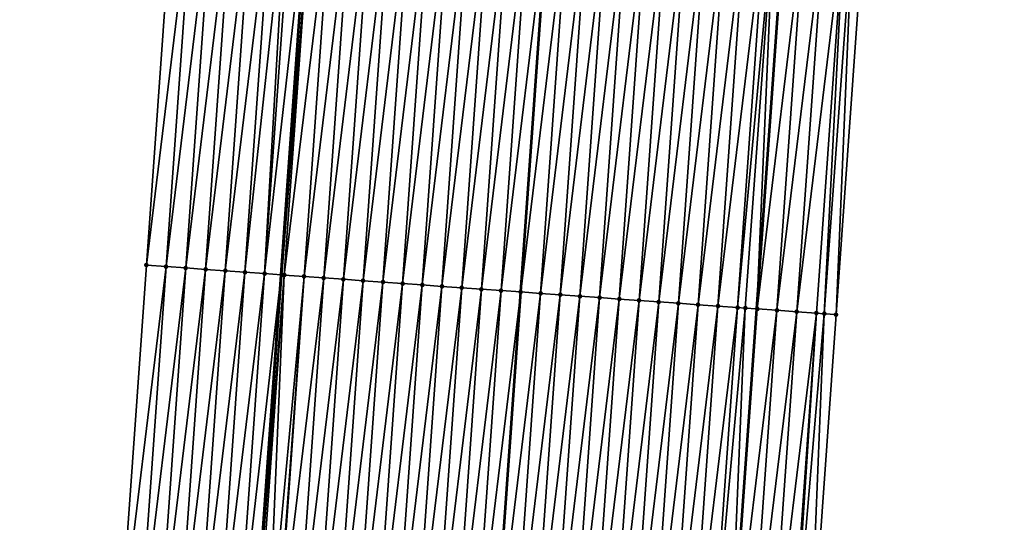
# Model space of a CAD drawing. Header units: feet. Extents: x 2017353 to 2024169, y 808050 to 818690.
# Tile 97 of 256: x 2023559 to 2023609, y 811687 to 811713. Entities that reach past the tile are written whole.
import ezdxf

# ---------------------------------------------------------------- set-up
doc = ezdxf.new("R2010")
doc.units = ezdxf.units.FT
doc.header["$MEASUREMENT"] = 0
for name, color, linetype, lineweight in [('EP_Travel Lane', 172, 'Continuous', 53), ('SB-Road Shots', 141, 'Continuous', 100), ('SB-Road X-Section', 40, 'Continuous', 13), ('STRIPING', 60, 'Continuous', 53)]:
    doc.layers.add(name, color=color, linetype=linetype, lineweight=lineweight)
doc.layers.add('I-77-MM15-17_SB-Surface-BORDER', color=7, linetype='Continuous')
doc.layers.add('I-77-MM15-17_SB-Surface-TIN', color=7, linetype='Continuous')

msp = doc.modelspace()

# ---------------------------------------------------------------- linework, layer by layer
at = {"layer": 'EP_Travel Lane'}
for points in [[(2023562.377496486, 811560.3239813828, 328.0193089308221), (2023563.794830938, 811580.2675545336, 328.5182442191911), (2023565.212156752, 811600.2110061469, 329.0227617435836), (2023566.629507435, 811620.1548077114, 329.5112080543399), (2023568.046923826, 811640.0995338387, 329.9572107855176), (2023569.46444535, 811660.0457393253, 330.3352966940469), (2023570.88201452, 811679.9926152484, 330.6826031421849), (2023572.299606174, 811699.9398075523, 331.0153846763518), (2023573.717202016, 811719.8870587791, 331.3454559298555), (2023575.021061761, 811739.7389970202, 331.6874574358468), (2023576.274199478, 811759.6968938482, 332.0226717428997), (2023577.527360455, 811779.655161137, 332.3344036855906), (2023578.780511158, 811799.6132648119, 332.6564970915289), (2023580.033665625, 811819.5714284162, 332.9748043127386), (2023581.286849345, 811839.5300579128, 333.2635521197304), (2023582.540058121, 811859.4890864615, 333.5270044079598)], [(2023587.883992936, 811578.544735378, 329.0270137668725), (2023589.301378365, 811598.4890258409, 329.4930151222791), (2023590.718705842, 811618.4325008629, 329.9964579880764), (2023592.136084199, 811638.3766918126, 330.4670303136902), (2023593.553544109, 811658.3220303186, 330.8849189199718), (2023594.971077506, 811678.2684028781, 331.2553345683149), (2023596.388638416, 811698.2151625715, 331.6079770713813), (2023597.806155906, 811718.1613112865, 331.9886744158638), (2023599.122966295, 811738.2145639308, 332.3997315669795), (2023600.375754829, 811758.1715792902, 332.7920178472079), (2023601.628551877, 811778.1287302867, 333.1756918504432), (2023602.881366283, 811798.0861577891, 333.5418450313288), (2023604.134184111, 811818.0436398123, 333.9045266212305), (2023605.387032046, 811838.0016014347, 334.2368079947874), (2023606.63990318, 811857.9599326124, 334.5456429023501)]]:
    msp.add_polyline3d(points, dxfattribs=at)
at = {"layer": 'I-77-MM15-17_SB-Surface-BORDER', "color": 3, "linetype": 'Continuous', "lineweight": -3}
for points in [[(2023559.070576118, 811560.5617548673, 327.8915580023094), (2023560.933286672, 811580.4731943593, 328.4127381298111), (2023559.849592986, 811600.596060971, 328.8394939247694), (2023561.809239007, 811620.5014300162, 329.3233320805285), (2023561.895866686, 811640.5421001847, 329.7061415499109), (2023562.648093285, 811660.537178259, 330.0111711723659), (2023564.066304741, 811680.4837550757, 330.3700557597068), (2023565.483661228, 811700.4307697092, 330.7117163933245), (2023566.900969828, 811720.3771104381, 331.0843075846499), (2023568.200542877, 811740.1714655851, 331.4180361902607), (2023569.453551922, 811760.1296739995, 331.7340766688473), (2023570.706577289, 811780.0881423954, 332.033647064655), (2023572.957573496, 811799.9829299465, 332.3980428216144), (2023574.210612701, 811819.9416187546, 332.6836349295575), (2023576.461632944, 811839.836789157, 333.0237523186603), (2023577.714692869, 811859.7958079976, 333.2884096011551)], [(2023608.908797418, 811857.8165417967, 334.6053937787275), (2023607.886737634, 811837.8437319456, 334.2957989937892), (2023606.85559507, 811817.8717074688, 333.972601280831), (2023606.200480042, 811797.8765649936, 333.6184926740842), (2023605.513771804, 811777.8836316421, 333.2501123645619), (2023603.970333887, 811757.9449947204, 332.8495645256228), (2023603.130766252, 811737.9624496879, 332.4311883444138), (2023601.811508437, 811717.876169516, 332.0132129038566), (2023600.394228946, 811697.930238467, 331.6217986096), (2023598.976853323, 811677.9829545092, 331.2925025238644), (2023597.559575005, 811658.0370399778, 330.9003367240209), (2023596.142360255, 811638.0920200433, 330.4671003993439), (2023594.725206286, 811618.1478555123, 329.9945930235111), (2023592.310642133, 811598.2756217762, 329.4737199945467), (2023590.893465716, 811578.3311413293, 329.0157191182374)]]:
    msp.add_polyline3d(points, dxfattribs=at)
at = {"layer": 'I-77-MM15-17_SB-Surface-TIN', "color": 128, "linetype": 'Continuous', "lineweight": -3}
for points in [[(2023565.483661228, 811700.4307697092, 330.7117163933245), (2023567.898409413, 811720.3055934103, 331.1136745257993), (2023566.900969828, 811720.3771104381, 331.0843075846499)], [(2023566.481090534, 811700.3591080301, 330.7477237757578), (2023567.898409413, 811720.3055934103, 331.1136745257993), (2023565.483661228, 811700.4307697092, 330.7117163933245)], [(2023566.481090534, 811700.3591080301, 330.7477237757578), (2023568.895838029, 811720.2339220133, 331.150128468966), (2023567.898409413, 811720.3055934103, 331.1136745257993)], [(2023567.478519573, 811700.2874425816, 330.7839042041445), (2023568.895838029, 811720.2339220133, 331.150128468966), (2023566.481090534, 811700.3591080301, 330.7477237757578)], [(2023567.478519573, 811700.2874425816, 330.7839042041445), (2023569.893300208, 811720.1627229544, 331.164897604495), (2023568.895838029, 811720.2339220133, 331.150128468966)], [(2023567.478519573, 811700.2874425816, 330.7839042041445), (2023568.475961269, 811700.2159552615, 330.8119068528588), (2023569.893300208, 811720.1627229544, 331.164897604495)], [(2023568.475961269, 811700.2159552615, 330.8119068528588), (2023570.890721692, 811720.090951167, 331.2059604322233), (2023569.893300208, 811720.1627229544, 331.164897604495)], [(2023568.475961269, 811700.2159552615, 330.8119068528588), (2023569.473377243, 811700.1441059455, 330.8565285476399), (2023570.890721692, 811720.090951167, 331.2059604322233)], [(2023569.473377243, 811700.1441059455, 330.8565285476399), (2023571.8881462, 811720.0192219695, 331.2450679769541), (2023570.890721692, 811720.090951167, 331.2059604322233)], [(2023569.473377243, 811700.1441059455, 330.8565285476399), (2023570.470786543, 811700.0721627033, 330.9054623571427), (2023571.8881462, 811720.0192219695, 331.2450679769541)], [(2023570.470786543, 811700.0721627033, 330.9054623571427), (2023572.611041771, 811719.9669853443, 331.2848320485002), (2023571.8881462, 811720.0192219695, 331.2450679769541)], [(2023570.470786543, 811700.0721627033, 330.9054623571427), (2023571.468177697, 811699.9999640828, 330.9661204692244), (2023572.611041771, 811719.9669853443, 331.2848320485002)], [(2023571.468177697, 811699.9999640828, 330.9661204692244), (2023572.885546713, 811719.9471550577, 331.2996798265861), (2023572.611041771, 811719.9669853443, 331.2848320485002)], [(2023571.468177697, 811699.9999640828, 330.9661204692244), (2023573.717202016, 811719.8870587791, 331.3454559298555), (2023572.885546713, 811719.9471550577, 331.2996798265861)], [(2023571.468177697, 811699.9999640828, 330.9661204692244), (2023572.299606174, 811699.9398075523, 331.0153846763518), (2023573.717202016, 811719.8870587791, 331.3454559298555)], [(2023572.345702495, 811699.9364723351, 331.0181159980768), (2023573.717202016, 811719.8870587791, 331.3454559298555), (2023572.299606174, 811699.9398075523, 331.0153846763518)], [(2023572.345702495, 811699.9364723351, 331.0181159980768), (2023573.882946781, 811719.8750818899, 331.3545788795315), (2023573.717202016, 811719.8870587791, 331.3454559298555)], [(2023572.345702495, 811699.9364723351, 331.0181159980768), (2023572.465572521, 811699.9278171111, 331.0244073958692), (2023573.882946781, 811719.8750818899, 331.3545788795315)], [(2023572.465572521, 811699.9278171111, 331.0244073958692), (2023574.880373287, 811719.8033807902, 331.392396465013), (2023573.882946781, 811719.8750818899, 331.3545788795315)], [(2023572.465572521, 811699.9278171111, 331.0244073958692), (2023573.46299748, 811699.8560942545, 331.0632234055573), (2023574.880373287, 811719.8033807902, 331.392396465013)], [(2023573.46299748, 811699.8560942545, 331.0632234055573), (2023575.877814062, 811719.7318805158, 331.4209942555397), (2023574.880373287, 811719.8033807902, 331.392396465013)], [(2023573.46299748, 811699.8560942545, 331.0632234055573), (2023574.460445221, 811699.7846920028, 331.0873205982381), (2023575.877814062, 811719.7318805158, 331.4209942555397)], [(2023574.460445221, 811699.7846920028, 331.0873205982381), (2023576.875254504, 811719.6603755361, 331.4498080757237), (2023575.877814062, 811719.7318805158, 331.4209942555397)], [(2023574.460445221, 811699.7846920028, 331.0873205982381), (2023575.457896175, 811699.7133349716, 331.1093417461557), (2023576.875254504, 811719.6603755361, 331.4498080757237)], [(2023575.457896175, 811699.7133349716, 331.1093417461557), (2023577.872700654, 811719.5889509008, 331.4749333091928), (2023576.875254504, 811719.6603755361, 331.4498080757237)], [(2023575.457896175, 811699.7133349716, 331.1093417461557), (2023576.455352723, 811699.6420566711, 331.1277483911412), (2023577.872700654, 811719.5889509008, 331.4749333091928)], [(2023576.455352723, 811699.6420566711, 331.1277483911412), (2023578.870147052, 811719.5175297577, 331.4998982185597), (2023577.872700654, 811719.5889509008, 331.4749333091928)], [(2023576.455352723, 811699.6420566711, 331.1277483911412), (2023577.452807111, 811699.570747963, 331.1475510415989), (2023578.870147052, 811719.5175297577, 331.4998982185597)], [(2023577.452807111, 811699.570747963, 331.1475510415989), (2023579.867598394, 811719.4461781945, 331.5216687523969), (2023578.870147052, 811719.5175297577, 331.4998982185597)], [(2023577.452807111, 811699.570747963, 331.1475510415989), (2023578.450259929, 811699.4994171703, 331.1683675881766), (2023579.867598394, 811719.4461781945, 331.5216687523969)], [(2023578.450259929, 811699.4994171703, 331.1683675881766), (2023580.86505279, 811719.374869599, 331.5414666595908), (2023579.867598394, 811719.4461781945, 331.5216687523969)], [(2023578.450259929, 811699.4994171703, 331.1683675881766), (2023579.447716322, 811699.4281366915, 331.1868742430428), (2023580.86505279, 811719.374869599, 331.5414666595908)], [(2023579.447716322, 811699.4281366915, 331.1868742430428), (2023581.862505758, 811719.3035409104, 331.5621870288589), (2023580.86505279, 811719.374869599, 331.5414666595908)], [(2023579.447716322, 811699.4281366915, 331.1868742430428), (2023580.445172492, 811699.3568530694, 331.2055252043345), (2023581.862505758, 811719.3035409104, 331.5621870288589)], [(2023580.445172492, 811699.3568530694, 331.2055252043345), (2023582.859954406, 811719.2321514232, 331.5856986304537), (2023581.862505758, 811719.3035409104, 331.5621870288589)], [(2023580.445172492, 811699.3568530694, 331.2055252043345), (2023581.44262646, 811699.2855384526, 331.2255991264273), (2023582.859954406, 811719.2321514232, 331.5856986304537)], [(2023581.44262646, 811699.2855384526, 331.2255991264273), (2023583.857397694, 811719.1606865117, 331.6126729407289), (2023582.859954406, 811719.2321514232, 331.5856986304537)], [(2023581.44262646, 811699.2855384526, 331.2255991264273), (2023582.440077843, 811699.2141874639, 331.2473428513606), (2023583.857397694, 811719.1606865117, 331.6126729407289)], [(2023582.440077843, 811699.2141874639, 331.2473428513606), (2023584.854851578, 811719.0893707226, 331.6328010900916), (2023583.857397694, 811719.1606865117, 331.6126729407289)], [(2023582.440077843, 811699.2141874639, 331.2473428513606), (2023583.437536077, 811699.1429328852, 331.2646604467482), (2023584.854851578, 811719.0893707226, 331.6328010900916)], [(2023583.437536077, 811699.1429328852, 331.2646604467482), (2023585.852293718, 811719.017889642, 331.6605177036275), (2023584.854851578, 811719.0893707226, 331.6328010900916)], [(2023583.437536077, 811699.1429328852, 331.2646604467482), (2023584.434980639, 811699.0714858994, 331.2908113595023), (2023585.852293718, 811719.017889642, 331.6605177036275)], [(2023586.849736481, 811718.9464173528, 331.6878307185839), (2023585.852293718, 811719.017889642, 331.6605177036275), (2023584.434980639, 811699.0714858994, 331.2908113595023)], [(2023585.432432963, 811699.0001481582, 331.3119469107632), (2023586.849736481, 811718.9464173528, 331.6878307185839), (2023584.434980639, 811699.0714858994, 331.2908113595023)], [(2023585.432432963, 811699.0001481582, 331.3119469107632), (2023587.847178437, 811718.8749336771, 331.7156664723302), (2023586.849736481, 811718.9464173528, 331.6878307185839)], [(2023585.432432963, 811699.0001481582, 331.3119469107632), (2023586.429873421, 811698.9286434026, 331.3407499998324), (2023587.847178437, 811718.8749336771, 331.7156664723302)], [(2023586.429873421, 811698.9286434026, 331.3407499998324), (2023588.844621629, 811718.8034674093, 331.7427030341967), (2023587.847178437, 811718.8749336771, 331.7156664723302)], [(2023586.429873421, 811698.9286434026, 331.3407499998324), (2023587.427317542, 811698.8571902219, 331.3671853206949), (2023588.844621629, 811718.8034674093, 331.7427030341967)], [(2023587.427317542, 811698.8571902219, 331.3671853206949), (2023589.842063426, 811718.7319815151, 331.7706406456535), (2023588.844621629, 811718.8034674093, 331.7427030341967)], [(2023587.427317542, 811698.8571902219, 331.3671853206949), (2023588.424760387, 811698.7857190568, 331.3944462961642), (2023589.842063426, 811718.7319815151, 331.7706406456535)], [(2023588.424760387, 811698.7857190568, 331.3944462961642), (2023590.839505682, 811718.6605020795, 331.7982817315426), (2023589.842063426, 811718.7319815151, 331.7706406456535)], [(2023588.424760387, 811698.7857190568, 331.3944462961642), (2023589.422200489, 811698.7142093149, 331.4234783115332), (2023590.839505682, 811718.6605020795, 331.7982817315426)], [(2023589.422200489, 811698.7142093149, 331.4234783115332), (2023591.836949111, 811718.589039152, 331.8251649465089), (2023590.839505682, 811718.6605020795, 331.7982817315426)], [(2023589.422200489, 811698.7142093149, 331.4234783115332), (2023590.419646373, 811698.6427809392, 331.4487748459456), (2023591.836949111, 811718.589039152, 331.8251649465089)], [(2023590.419646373, 811698.6427809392, 331.4487748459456), (2023592.834396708, 811718.5176348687, 331.8493558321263), (2023591.836949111, 811718.589039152, 331.8251649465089)], [(2023590.419646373, 811698.6427809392, 331.4487748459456), (2023591.417095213, 811698.571394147, 331.4721622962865), (2023592.834396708, 811718.5176348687, 331.8493558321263)], [(2023591.417095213, 811698.571394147, 331.4721622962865), (2023593.83184581, 811718.4462517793, 331.8725737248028), (2023592.834396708, 811718.5176348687, 331.8493558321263)], [(2023591.417095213, 811698.571394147, 331.4721622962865), (2023592.414541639, 811698.4999734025, 331.4971084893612), (2023593.83184581, 811718.4462517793, 331.8725737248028)], [(2023592.414541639, 811698.4999734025, 331.4971084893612), (2023594.82929061, 811718.3748081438, 331.8985712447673), (2023593.83184581, 811718.4462517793, 331.8725737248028)], [(2023592.414541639, 811698.4999734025, 331.4971084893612), (2023593.411987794, 811698.4285488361, 331.5222301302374), (2023594.82929061, 811718.3748081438, 331.8985712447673)], [(2023593.411987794, 811698.4285488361, 331.5222301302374), (2023595.826730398, 811718.3032939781, 331.9278067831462), (2023594.82929061, 811718.3748081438, 331.8985712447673)], [(2023593.411987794, 811698.4285488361, 331.5222301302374), (2023594.409429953, 811698.3570680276, 331.5499338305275), (2023595.826730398, 811718.3032939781, 331.9278067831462)], [(2023594.409429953, 811698.3570680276, 331.5499338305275), (2023596.824160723, 811718.2316466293, 331.9631566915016), (2023595.826730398, 811718.3032939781, 331.9278067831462)], [(2023594.409429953, 811698.3570680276, 331.5499338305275), (2023595.40686507, 811698.2854881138, 331.5821874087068), (2023596.824160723, 811718.2316466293, 331.9631566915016)], [(2023595.40686507, 811698.2854881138, 331.5821874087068), (2023597.236351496, 811718.2019901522, 331.9799584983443), (2023596.824160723, 811718.2316466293, 331.9631566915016)], [(2023595.40686507, 811698.2854881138, 331.5821874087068), (2023595.799478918, 811698.2572552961, 331.5974999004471), (2023597.236351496, 811718.2019901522, 331.9799584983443)], [(2023595.799478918, 811698.2572552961, 331.5974999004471), (2023596.388638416, 811698.2151625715, 331.6079770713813), (2023597.236351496, 811718.2019901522, 331.9799584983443)], [(2023597.236351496, 811718.2019901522, 331.9799584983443), (2023596.388638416, 811698.2151625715, 331.6079770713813), (2023597.806155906, 811718.1613112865, 331.9886744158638)], [(2023597.821605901, 811718.1602082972, 331.9889107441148), (2023597.806155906, 811718.1613112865, 331.9886744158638), (2023596.388638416, 811698.2151625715, 331.6079770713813)], [(2023596.404309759, 811698.2140429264, 331.6082557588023), (2023597.821605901, 811718.1602082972, 331.9889107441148), (2023596.388638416, 811698.2151625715, 331.6079770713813)], [(2023596.404309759, 811698.2140429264, 331.6082557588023), (2023598.819080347, 811718.089181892, 331.9957534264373), (2023597.821605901, 811718.1602082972, 331.9889107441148)], [(2023596.404309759, 811698.2140429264, 331.6082557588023), (2023597.401786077, 811698.1430428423, 331.6138896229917), (2023598.819080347, 811718.089181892, 331.9957534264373)], [(2023597.401786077, 811698.1430428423, 331.6138896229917), (2023599.816518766, 811718.0176484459, 332.0258741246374), (2023598.819080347, 811718.089181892, 331.9957534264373)], [(2023597.401786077, 811698.1430428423, 331.6138896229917), (2023598.399221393, 811698.07146574, 331.6460141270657), (2023599.816518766, 811718.0176484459, 332.0258741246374)], [(2023598.399221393, 811698.07146574, 331.6460141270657), (2023600.813961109, 811717.9461702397, 332.0534587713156), (2023599.816518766, 811718.0176484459, 332.0258741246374)], [(2023598.399221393, 811698.07146574, 331.6460141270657), (2023599.396672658, 811698.0001130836, 331.6678344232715), (2023600.813961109, 811717.9461702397, 332.0534587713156)], [(2023599.396672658, 811698.0001130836, 331.6678344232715), (2023599.798513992, 811697.9714031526, 331.6749906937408), (2023600.813961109, 811717.9461702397, 332.0534587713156)], [(2023599.798513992, 811697.9714031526, 331.6749906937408), (2023601.246305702, 811717.9152814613, 332.0611362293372), (2023600.813961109, 811717.9461702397, 332.0534587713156)], [(2023599.798513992, 811697.9714031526, 331.6749906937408), (2023600.394228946, 811697.930238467, 331.6217986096), (2023601.246305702, 811717.9152814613, 332.0611362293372)], [(2023600.394228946, 811697.930238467, 331.6217986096), (2023601.811508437, 811717.876169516, 332.0132129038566), (2023601.246305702, 811717.9152814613, 332.0611362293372)], [(2023566.481090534, 811700.3591080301, 330.7477237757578), (2023565.483661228, 811700.4307697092, 330.7117163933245), (2023564.066304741, 811680.4837550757, 330.3700557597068)], [(2023565.063723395, 811680.4119434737, 330.4129460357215), (2023566.481090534, 811700.3591080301, 330.7477237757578), (2023564.066304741, 811680.4837550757, 330.3700557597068)], [(2023565.063723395, 811680.4119434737, 330.4129460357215), (2023567.478519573, 811700.2874425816, 330.7839042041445), (2023566.481090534, 811700.3591080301, 330.7477237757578)], [(2023566.061157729, 811680.3403525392, 330.4457055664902), (2023567.478519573, 811700.2874425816, 330.7839042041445), (2023565.063723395, 811680.4119434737, 330.4129460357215)], [(2023566.061157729, 811680.3403525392, 330.4457055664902), (2023568.475961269, 811700.2159552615, 330.8119068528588), (2023567.478519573, 811700.2874425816, 330.7839042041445)], [(2023567.05860517, 811680.2689460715, 330.4699963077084), (2023568.475961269, 811700.2159552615, 330.8119068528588), (2023566.061157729, 811680.3403525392, 330.4457055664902)], [(2023567.05860517, 811680.2689460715, 330.4699963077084), (2023569.473377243, 811700.1441059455, 330.8565285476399), (2023568.475961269, 811700.2159552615, 330.8119068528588)], [(2023567.05860517, 811680.2689460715, 330.4699963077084), (2023568.056004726, 811680.1968657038, 330.5252254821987), (2023569.473377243, 811700.1441059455, 330.8565285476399)], [(2023568.056004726, 811680.1968657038, 330.5252254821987), (2023570.470786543, 811700.0721627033, 330.9054623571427), (2023569.473377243, 811700.1441059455, 330.8565285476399)], [(2023568.056004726, 811680.1968657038, 330.5252254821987), (2023569.053412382, 811680.1248993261, 330.575221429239), (2023570.470786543, 811700.0721627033, 330.9054623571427)], [(2023569.053412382, 811680.1248993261, 330.575221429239), (2023571.468177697, 811699.9999640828, 330.9661204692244), (2023570.470786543, 811700.0721627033, 330.9054623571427)], [(2023569.053412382, 811680.1248993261, 330.575221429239), (2023570.050801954, 811680.0526784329, 330.6369020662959), (2023571.468177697, 811699.9999640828, 330.9661204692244)], [(2023570.050801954, 811680.0526784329, 330.6369020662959), (2023572.299606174, 811699.9398075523, 331.0153846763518), (2023571.468177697, 811699.9999640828, 330.9661204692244)], [(2023570.050801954, 811680.0526784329, 330.6369020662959), (2023570.88201452, 811679.9926152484, 330.6826031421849), (2023572.299606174, 811699.9398075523, 331.0153846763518)], [(2023572.345702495, 811699.9364723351, 331.0181159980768), (2023572.299606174, 811699.9398075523, 331.0153846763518), (2023570.88201452, 811679.9926152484, 330.6826031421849)], [(2023572.345702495, 811699.9364723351, 331.0181159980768), (2023570.88201452, 811679.9926152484, 330.6826031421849), (2023572.465572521, 811699.9278171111, 331.0244073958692)], [(2023571.048202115, 811679.98060658, 330.6917403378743), (2023572.465572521, 811699.9278171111, 331.0244073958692), (2023570.88201452, 811679.9926152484, 330.6826031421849)], [(2023571.048202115, 811679.98060658, 330.6917403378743), (2023571.611625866, 811679.9398962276, 330.7226044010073), (2023572.465572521, 811699.9278171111, 331.0244073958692)], [(2023571.611625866, 811679.9398962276, 330.7226044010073), (2023573.46299748, 811699.8560942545, 331.0632234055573), (2023572.465572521, 811699.9278171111, 331.0244073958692)], [(2023571.611625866, 811679.9398962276, 330.7226044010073), (2023571.994827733, 811679.9123508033, 330.737066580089), (2023573.46299748, 811699.8560942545, 331.0632234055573)], [(2023571.994827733, 811679.9123508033, 330.737066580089), (2023572.045614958, 811679.9087131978, 330.7383850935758), (2023573.46299748, 811699.8560942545, 331.0632234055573)], [(2023572.045614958, 811679.9087131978, 330.7383850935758), (2023574.460445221, 811699.7846920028, 331.0873205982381), (2023573.46299748, 811699.8560942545, 331.0632234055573)], [(2023572.045614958, 811679.9087131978, 330.7383850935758), (2023573.043072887, 811679.83745434, 330.7558991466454), (2023574.460445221, 811699.7846920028, 331.0873205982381)], [(2023573.043072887, 811679.83745434, 330.7558991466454), (2023575.457896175, 811699.7133349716, 331.1093417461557), (2023574.460445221, 811699.7846920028, 331.0873205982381)], [(2023573.043072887, 811679.83745434, 330.7558991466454), (2023574.040525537, 811679.7661211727, 330.7768246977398), (2023575.457896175, 811699.7133349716, 331.1093417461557)], [(2023574.040525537, 811679.7661211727, 330.7768246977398), (2023576.455352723, 811699.6420566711, 331.1277483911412), (2023575.457896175, 811699.7133349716, 331.1093417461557)], [(2023574.040525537, 811679.7661211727, 330.7768246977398), (2023575.037989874, 811679.6949524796, 330.7901993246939), (2023576.455352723, 811699.6420566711, 331.1277483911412)], [(2023575.037989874, 811679.6949524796, 330.7901993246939), (2023577.452807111, 811699.570747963, 331.1475510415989), (2023576.455352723, 811699.6420566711, 331.1277483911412)], [(2023575.037989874, 811679.6949524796, 330.7901993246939), (2023576.035444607, 811679.6236486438, 330.8097782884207), (2023577.452807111, 811699.570747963, 331.1475510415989)], [(2023576.035444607, 811679.6236486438, 330.8097782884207), (2023578.450259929, 811699.4994171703, 331.1683675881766), (2023577.452807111, 811699.570747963, 331.1475510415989)], [(2023576.035444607, 811679.6236486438, 330.8097782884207), (2023577.032909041, 811679.5524813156, 330.8230902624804), (2023578.450259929, 811699.4994171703, 331.1683675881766)], [(2023577.032909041, 811679.5524813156, 330.8230902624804), (2023579.447716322, 811699.4281366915, 331.1868742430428), (2023578.450259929, 811699.4994171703, 331.1683675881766)], [(2023577.032909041, 811679.5524813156, 330.8230902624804), (2023578.030367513, 811679.4812301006, 330.8402534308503), (2023579.447716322, 811699.4281366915, 331.1868742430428)], [(2023578.030367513, 811679.4812301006, 330.8402534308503), (2023580.445172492, 811699.3568530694, 331.2055252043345), (2023579.447716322, 811699.4281366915, 331.1868742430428)], [(2023578.030367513, 811679.4812301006, 330.8402534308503), (2023579.02782129, 811679.409912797, 330.8604506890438), (2023580.445172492, 811699.3568530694, 331.2055252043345)], [(2023579.02782129, 811679.409912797, 330.8604506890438), (2023581.44262646, 811699.2855384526, 331.2255991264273), (2023580.445172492, 811699.3568530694, 331.2055252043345)], [(2023579.02782129, 811679.409912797, 330.8604506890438), (2023580.0252778, 811679.3386339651, 330.8788817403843), (2023581.44262646, 811699.2855384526, 331.2255991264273)], [(2023580.0252778, 811679.3386339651, 330.8788817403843), (2023582.440077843, 811699.2141874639, 331.2473428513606), (2023581.44262646, 811699.2855384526, 331.2255991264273)], [(2023580.0252778, 811679.3386339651, 330.8788817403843), (2023581.022733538, 811679.26734426, 330.8978119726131), (2023582.440077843, 811699.2141874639, 331.2473428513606)], [(2023581.022733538, 811679.26734426, 330.8978119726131), (2023583.437536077, 811699.1429328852, 331.2646604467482), (2023582.440077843, 811699.2141874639, 331.2473428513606)], [(2023581.022733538, 811679.26734426, 330.8978119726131), (2023582.020186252, 811679.196011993, 330.9186961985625), (2023583.437536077, 811699.1429328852, 331.2646604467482)], [(2023582.020186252, 811679.196011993, 330.9186961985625), (2023584.434980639, 811699.0714858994, 331.2908113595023), (2023583.437536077, 811699.1429328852, 331.2646604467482)], [(2023582.020186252, 811679.196011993, 330.9186961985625), (2023583.017628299, 811679.1245296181, 330.9464718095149), (2023584.434980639, 811699.0714858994, 331.2908113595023)], [(2023585.432432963, 811699.0001481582, 331.3119469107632), (2023584.434980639, 811699.0714858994, 331.2908113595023), (2023583.017628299, 811679.1245296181, 330.9464718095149)], [(2023584.015069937, 811679.0530414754, 330.9745122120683), (2023585.432432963, 811699.0001481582, 331.3119469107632), (2023583.017628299, 811679.1245296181, 330.9464718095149)], [(2023584.015069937, 811679.0530414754, 330.9745122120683), (2023586.429873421, 811698.9286434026, 331.3407499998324), (2023585.432432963, 811699.0001481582, 331.3119469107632)], [(2023584.015069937, 811679.0530414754, 330.9745122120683), (2023585.012516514, 811678.9816228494, 330.9993611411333), (2023586.429873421, 811698.9286434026, 331.3407499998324)], [(2023585.012516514, 811678.9816228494, 330.9993611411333), (2023587.427317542, 811698.8571902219, 331.3671853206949), (2023586.429873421, 811698.9286434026, 331.3407499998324)], [(2023585.012516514, 811678.9816228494, 330.9993611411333), (2023586.009967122, 811678.9102609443, 331.0216060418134), (2023587.427317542, 811698.8571902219, 331.3671853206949)], [(2023586.009967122, 811678.9102609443, 331.0216060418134), (2023588.424760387, 811698.7857190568, 331.3944462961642), (2023587.427317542, 811698.8571902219, 331.3671853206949)], [(2023586.009967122, 811678.9102609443, 331.0216060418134), (2023587.007407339, 811678.8387528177, 331.0505638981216), (2023588.424760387, 811698.7857190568, 331.3944462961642)], [(2023587.007407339, 811678.8387528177, 331.0505638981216), (2023589.422200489, 811698.7142093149, 331.4234783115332), (2023588.424760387, 811698.7857190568, 331.3944462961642)], [(2023587.007407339, 811678.8387528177, 331.0505638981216), (2023588.004852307, 811678.7673115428, 331.0764526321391), (2023589.422200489, 811698.7142093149, 331.4234783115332)], [(2023588.004852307, 811678.7673115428, 331.0764526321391), (2023590.419646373, 811698.6427809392, 331.4487748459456), (2023589.422200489, 811698.7142093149, 331.4234783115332)], [(2023588.004852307, 811678.7673115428, 331.0764526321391), (2023589.002298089, 811678.6958817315, 331.1018150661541), (2023590.419646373, 811698.6427809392, 331.4487748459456)], [(2023589.002298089, 811678.6958817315, 331.1018150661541), (2023591.417095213, 811698.571394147, 331.4721622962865), (2023590.419646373, 811698.6427809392, 331.4487748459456)], [(2023589.002298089, 811678.6958817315, 331.1018150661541), (2023589.999744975, 811678.6244674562, 331.1264642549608), (2023591.417095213, 811698.571394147, 331.4721622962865)], [(2023589.999744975, 811678.6244674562, 331.1264642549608), (2023592.414541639, 811698.4999734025, 331.4971084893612), (2023591.417095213, 811698.571394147, 331.4721622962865)], [(2023589.999744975, 811678.6244674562, 331.1264642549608), (2023590.997197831, 811678.5531371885, 331.1472567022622), (2023592.414541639, 811698.4999734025, 331.4971084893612)], [(2023590.997197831, 811678.5531371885, 331.1472567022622), (2023593.411987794, 811698.4285488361, 331.5222301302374), (2023592.414541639, 811698.4999734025, 331.4971084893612)], [(2023590.997197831, 811678.5531371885, 331.1472567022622), (2023591.99464692, 811678.4817539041, 331.1704831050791), (2023593.411987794, 811698.4285488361, 331.5222301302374)], [(2023591.99464692, 811678.4817539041, 331.1704831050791), (2023594.409429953, 811698.3570680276, 331.5499338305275), (2023593.411987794, 811698.4285488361, 331.5222301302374)], [(2023591.99464692, 811678.4817539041, 331.1704831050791), (2023592.992092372, 811678.4103194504, 331.1960586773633), (2023594.409429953, 811698.3570680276, 331.5499338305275)], [(2023592.992092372, 811678.4103194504, 331.1960586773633), (2023595.40686507, 811698.2854881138, 331.5821874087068), (2023594.409429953, 811698.3570680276, 331.5499338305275)], [(2023592.992092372, 811678.4103194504, 331.1960586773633), (2023593.98952448, 811678.338697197, 331.23025604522), (2023595.40686507, 811698.2854881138, 331.5821874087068)], [(2023593.98952448, 811678.338697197, 331.23025604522), (2023595.799478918, 811698.2572552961, 331.5974999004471), (2023595.40686507, 811698.2854881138, 331.5821874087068)], [(2023593.98952448, 811678.338697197, 331.23025604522), (2023594.971077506, 811678.2684028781, 331.2553345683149), (2023595.799478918, 811698.2572552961, 331.5974999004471)], [(2023595.799478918, 811698.2572552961, 331.5974999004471), (2023594.971077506, 811678.2684028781, 331.2553345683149), (2023596.388638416, 811698.2151625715, 331.6079770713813)], [(2023596.404309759, 811698.2140429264, 331.6082557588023), (2023596.388638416, 811698.2151625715, 331.6079770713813), (2023594.971077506, 811678.2684028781, 331.2553345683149)], [(2023594.986970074, 811678.2672647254, 331.2557406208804), (2023596.404309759, 811698.2140429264, 331.6082557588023), (2023594.971077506, 811678.2684028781, 331.2553345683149)], [(2023594.986970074, 811678.2672647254, 331.2557406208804), (2023597.401786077, 811698.1430428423, 331.6138896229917), (2023596.404309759, 811698.2140429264, 331.6082557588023)], [(2023594.986970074, 811678.2672647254, 331.2557406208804), (2023595.984444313, 811678.1962354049, 331.2627167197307), (2023597.401786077, 811698.1430428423, 331.6138896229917)], [(2023595.984444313, 811678.1962354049, 331.2627167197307), (2023598.399221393, 811698.07146574, 331.6460141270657), (2023597.401786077, 811698.1430428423, 331.6138896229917)], [(2023595.984444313, 811678.1962354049, 331.2627167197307), (2023596.981891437, 811678.1248244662, 331.2872127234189), (2023598.399221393, 811698.07146574, 331.6460141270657)], [(2023596.981891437, 811678.1248244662, 331.2872127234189), (2023599.396672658, 811698.0001130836, 331.6678344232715), (2023598.399221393, 811698.07146574, 331.6460141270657)], [(2023596.981891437, 811678.1248244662, 331.2872127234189), (2023597.979354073, 811678.0536318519, 331.301685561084), (2023599.396672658, 811698.0001130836, 331.6678344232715)], [(2023597.979354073, 811678.0536318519, 331.301685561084), (2023598.09813657, 811678.0451818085, 331.3021343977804), (2023599.396672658, 811698.0001130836, 331.6678344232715)], [(2023598.09813657, 811678.0451818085, 331.3021343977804), (2023599.798513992, 811697.9714031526, 331.6749906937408), (2023599.396672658, 811698.0001130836, 331.6678344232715)], [(2023598.09813657, 811678.0451818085, 331.3021343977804), (2023598.976853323, 811677.9829545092, 331.2925025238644), (2023599.798513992, 811697.9714031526, 331.6749906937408)], [(2023598.976853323, 811677.9829545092, 331.2925025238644), (2023600.394228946, 811697.930238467, 331.6217986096), (2023599.798513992, 811697.9714031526, 331.6749906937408)]]:
    msp.add_3dface(points, dxfattribs=at)
at = {"layer": 'SB-Road Shots', "lineweight": 100}
for p in [(2023565.483661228, 811700.4307697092, 330.7117163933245), (2023566.481090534, 811700.3591080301, 330.7477237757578), (2023567.478519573, 811700.2874425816, 330.7839042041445), (2023568.475961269, 811700.2159552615, 330.8119068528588), (2023569.473377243, 811700.1441059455, 330.8565285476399), (2023570.470786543, 811700.0721627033, 330.9054623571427), (2023571.468177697, 811699.9999640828, 330.9661204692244), (2023572.345702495, 811699.9364723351, 331.0181159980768), (2023572.465572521, 811699.9278171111, 331.0244073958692), (2023573.46299748, 811699.8560942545, 331.0632234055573), (2023574.460445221, 811699.7846920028, 331.0873205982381), (2023575.457896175, 811699.7133349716, 331.1093417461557), (2023576.455352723, 811699.6420566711, 331.1277483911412), (2023577.452807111, 811699.570747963, 331.1475510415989), (2023578.450259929, 811699.4994171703, 331.1683675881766), (2023579.447716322, 811699.4281366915, 331.1868742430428), (2023580.445172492, 811699.3568530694, 331.2055252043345), (2023581.44262646, 811699.2855384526, 331.2255991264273), (2023582.440077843, 811699.2141874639, 331.2473428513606), (2023583.437536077, 811699.1429328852, 331.2646604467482), (2023584.434980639, 811699.0714858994, 331.2908113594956), (2023585.432432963, 811699.0001481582, 331.3119469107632), (2023586.429873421, 811698.9286434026, 331.3407499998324), (2023587.427317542, 811698.8571902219, 331.3671853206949), (2023588.424760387, 811698.7857190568, 331.3944462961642), (2023589.422200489, 811698.7142093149, 331.4234783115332), (2023590.419646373, 811698.6427809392, 331.4487748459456), (2023591.417095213, 811698.571394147, 331.4721622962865), (2023592.414541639, 811698.4999734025, 331.4971084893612), (2023593.411987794, 811698.4285488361, 331.5222301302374), (2023594.409429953, 811698.3570680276, 331.5499338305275), (2023595.40686507, 811698.2854881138, 331.5821874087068), (2023595.799478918, 811698.2572552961, 331.5974999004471), (2023596.404309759, 811698.2140429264, 331.6082557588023), (2023597.401786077, 811698.1430428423, 331.6138896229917), (2023598.399221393, 811698.07146574, 331.6460141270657), (2023599.396672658, 811698.0001130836, 331.6678344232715), (2023599.798513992, 811697.9714031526, 331.6749906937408), (2023600.394228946, 811697.930238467, 331.6217986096)]:
    msp.add_point(p, dxfattribs=at)
at = {"layer": 'SB-Road X-Section', "extrusion": (0.07086047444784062, 0.9972472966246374, 0.02183168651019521), "elevation": 952864.0904971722, "flags": 128}
msp.add_lwpolyline([(-1960980.101500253, -20475.88852847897), (-1960979.504365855, -20475.83532371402), (-1960979.101500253, -20475.84248169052), (-1960978.101500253, -20475.8643071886), (-1960977.101500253, -20475.89643935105), (-1960976.101500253, -20475.90207455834), (-1960975.49512776, -20475.91283298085), (-1960975.101500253, -20475.92814912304), (-1960974.101500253, -20475.96041039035), (-1960973.101500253, -20475.98812069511), (-1960972.101500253, -20476.01324832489), (-1960971.101500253, -20476.03820046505), (-1960970.101500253, -20476.06159349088), (-1960969.101500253, -20476.0868960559), (-1960968.101500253, -20476.1159349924), (-1960967.101500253, -20476.14320246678), (-1960966.101500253, -20476.16964408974), (-1960965.101500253, -20476.19845404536), (-1960964.101500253, -20476.21959463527), (-1960963.101500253, -20476.24575178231), (-1960962.101500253, -20476.26307350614), (-1960961.101500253, -20476.28482241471), (-1960960.101500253, -20476.30490112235), (-1960959.101500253, -20476.32355652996), (-1960958.101500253, -20476.34206759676), (-1960957.101500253, -20476.36288910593), (-1960956.101500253, -20476.38269647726), (-1960955.101500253, -20476.40110751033), (-1960954.101500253, -20476.42313390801), (-1960953.101500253, -20476.44723684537), (-1960952.101500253, -20476.48606210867), (-1960951.981318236, -20476.4923550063), (-1960951.101500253, -20476.54436293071), (-1960950.101500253, -20476.60503550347), (-1960949.101500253, -20476.65398097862), (-1960948.101500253, -20476.69861331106), (-1960947.101500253, -20476.72662263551), (-1960946.101500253, -20476.76281168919), (-1960945.101500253, -20476.79882765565)], dxfattribs=at)
at = {"layer": 'STRIPING'}
msp.add_polyline3d([(2023575.931578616, 811579.3997687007, 328.7647380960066), (2023577.348695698, 811599.3434141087, 329.2610783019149), (2023578.765839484, 811619.2874353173, 329.7401656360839), (2023580.183061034, 811639.23255095, 330.1690085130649), (2023581.600332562, 811659.1783699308, 330.565560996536), (2023583.017628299, 811679.1245296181, 330.9464718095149), (2023584.434980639, 811699.0714858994, 331.2908113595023), (2023585.852293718, 811719.017889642, 331.6605177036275), (2023587.162601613, 811738.9712896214, 332.0311895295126), (2023588.415564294, 811758.9287595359, 332.3940686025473), (2023589.668530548, 811778.8862863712, 332.7533379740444), (2023590.921529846, 811798.8443395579, 333.0792281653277), (2023592.174537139, 811818.8025200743, 333.3970435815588), (2023593.427517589, 811838.7602730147, 333.7419742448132), (2023594.680539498, 811858.7186863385, 334.0450259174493)], dxfattribs=at)

doc.saveas('drawing.dxf')
